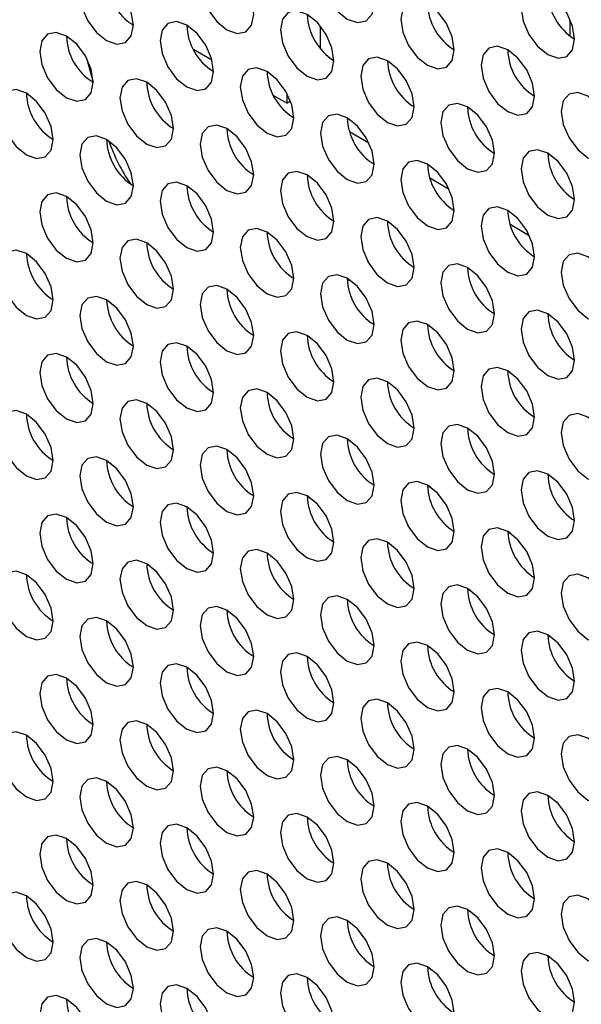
# Paper-space layout 'Sheet2' of a CAD drawing. Header units: millimetres. Extents: x 0 to 1118, y 0 to 864.
# Tile 131 of 232: x 805 to 810, y 628 to 636. Entities that reach past the tile are written whole.
import ezdxf

# ---------------------------------------------------------------- set-up
doc = ezdxf.new("R2010")
doc.units = ezdxf.units.MM

psp = doc.layouts.new('Sheet2')

# ---------------------------------------------------------------- linework, layer by layer
at = {"color": 8, "linetype": 'Continuous', "lineweight": 30}
psp.add_line((809.9831, 636.2136), (809.9831, 636.3578), dxfattribs=at)
at = {"color": 7, "linetype": 'Continuous', "lineweight": 30}
for p, q in [((807.7817, 636.1021), (807.7817, 636.3014)), ((806.6608, 636.099), (806.8244, 636.0045)), ((805.7191, 636.0212), (805.7763, 635.808)), ((808.3709, 635.9961), (808.3964, 635.9814)), ((807.3679, 635.6907), (807.4871, 635.622)), ((807.4871, 635.622), (807.4871, 635.7081)), ((807.5177, 635.6396), (807.4871, 635.622)), ((809.0781, 635.5879), (809.1035, 635.5732)), ((808.0377, 635.372), (808.207, 635.2742)), ((809.7852, 635.1797), (809.8106, 635.165)), ((808.7448, 634.9638), (808.9141, 634.866)), ((809.4519, 634.5555), (809.6212, 634.4578)), ((805.2141, 634.2802), (805.189, 634.2947)), ((808.0182, 634.0564), (808.0327, 634.0693)), ((805.9212, 633.872), (805.8961, 633.8865)), ((806.6283, 633.4638), (806.6032, 633.4783)), ((805.5425, 633.3831), (805.5667, 633.3691)), ((807.3354, 633.0556), (807.3103, 633.0701)), ((806.2496, 632.9749), (806.2738, 632.9609)), ((808.0425, 632.6474), (808.0174, 632.6619)), ((806.9567, 632.5666), (806.9809, 632.5527)), ((808.7496, 632.2392), (808.7245, 632.2537)), ((807.6638, 632.1584), (807.688, 632.1445)), ((809.4567, 631.831), (809.4316, 631.8455)), ((808.3709, 631.7502), (808.3951, 631.7363)), ((809.0781, 631.342), (809.1022, 631.3281)), ((809.7852, 630.9338), (809.8093, 630.9199))]:
    psp.add_line(p, q, dxfattribs=at)
at = {"color": 7, "linetype": 'Continuous', "lineweight": 30, "flags": 128}
for points in [[(808.2531, 636.5012), (808.2352, 636.6157), (808.1841, 636.7335), (808.1076, 636.8367), (808.0174, 636.9095), (807.9272, 636.9408), (807.8507, 636.926), (807.7996, 636.8671), (807.7817, 636.7733), (807.7996, 636.6588), (807.8507, 636.541), (807.9272, 636.4379), (808.0174, 636.3651), (808.1076, 636.3337), (808.1841, 636.3486), (808.2352, 636.4074), (808.2531, 636.5012)], [(807.1924, 636.4058), (807.1745, 636.5204), (807.1234, 636.6382), (807.0469, 636.7413), (806.9567, 636.8141), (806.8665, 636.8454), (806.7901, 636.8306), (806.739, 636.7718), (806.721, 636.678), (806.739, 636.5635), (806.7901, 636.4457), (806.8665, 636.3425), (806.9567, 636.2697), (807.0469, 636.2384), (807.1234, 636.2532), (807.1745, 636.312), (807.1924, 636.4058)], [(806.1318, 636.3105), (806.1138, 636.425), (806.0627, 636.5428), (805.9863, 636.6459), (805.8961, 636.7187), (805.8059, 636.7501), (805.7294, 636.7352), (805.6783, 636.6764), (805.6604, 636.5826), (805.6783, 636.4681), (805.7294, 636.3503), (805.8059, 636.2472), (805.8961, 636.1744), (805.9863, 636.143), (806.0627, 636.1579), (806.1138, 636.2167), (806.1318, 636.3105)], [(810.0209, 636.1884), (810.0029, 636.3029), (809.9518, 636.4207), (809.8754, 636.5238), (809.7852, 636.5966), (809.695, 636.628), (809.6185, 636.6131), (809.5674, 636.5543), (809.5495, 636.4605), (809.5674, 636.346), (809.6185, 636.2282), (809.695, 636.125), (809.7852, 636.0523), (809.8754, 636.0209), (809.9518, 636.0358), (810.0029, 636.0946), (810.0209, 636.1884)], [(808.9602, 636.093), (808.9423, 636.2075), (808.8912, 636.3253), (808.8147, 636.4285), (808.7245, 636.5013), (808.6343, 636.5326), (808.5578, 636.5178), (808.5067, 636.4589), (808.4888, 636.3651), (808.5067, 636.2506), (808.5578, 636.1328), (808.6343, 636.0297), (808.7245, 635.9569), (808.8147, 635.9255), (808.8912, 635.9404), (808.9423, 635.9992), (808.9602, 636.093)], [(807.8995, 635.9976), (807.8816, 636.1122), (807.8305, 636.23), (807.754, 636.3331), (807.6638, 636.4059), (807.5736, 636.4372), (807.4972, 636.4224), (807.4461, 636.3636), (807.4281, 636.2698), (807.4461, 636.1553), (807.4972, 636.0375), (807.5736, 635.9343), (807.6638, 635.8615), (807.754, 635.8302), (807.8305, 635.845), (807.8816, 635.9038), (807.8995, 635.9976)], [(806.8389, 635.9023), (806.8209, 636.0168), (806.7698, 636.1346), (806.6934, 636.2377), (806.6032, 636.3105), (806.513, 636.3419), (806.4365, 636.327), (806.3854, 636.2682), (806.3675, 636.1744), (806.3854, 636.0599), (806.4365, 635.9421), (806.513, 635.839), (806.6032, 635.7662), (806.6934, 635.7348), (806.7698, 635.7497), (806.8209, 635.8085), (806.8389, 635.9023)], [(805.7782, 635.8069), (805.7603, 635.9214), (805.7092, 636.0392), (805.6327, 636.1424), (805.5425, 636.2152), (805.4523, 636.2465), (805.3759, 636.2317), (805.3248, 636.1729), (805.3068, 636.079), (805.3248, 635.9645), (805.3759, 635.8467), (805.4523, 635.7436), (805.5425, 635.6708), (805.6327, 635.6395), (805.7092, 635.6543), (805.7603, 635.7131), (805.7782, 635.8069)], [(809.6673, 635.6848), (809.6494, 635.7993), (809.5983, 635.9171), (809.5218, 636.0203), (809.4316, 636.093), (809.3414, 636.1244), (809.2649, 636.1095), (809.2138, 636.0507), (809.1959, 635.9569), (809.2138, 635.8424), (809.2649, 635.7246), (809.3414, 635.6215), (809.4316, 635.5487), (809.5218, 635.5173), (809.5983, 635.5322), (809.6494, 635.591), (809.6673, 635.6848)], [(808.6066, 635.5894), (808.5887, 635.704), (808.5376, 635.8218), (808.4611, 635.9249), (808.3709, 635.9977), (808.2807, 636.029), (808.2043, 636.0142), (808.1532, 635.9554), (808.1352, 635.8616), (808.1532, 635.7471), (808.2043, 635.6293), (808.2807, 635.5261), (808.3709, 635.4533), (808.4611, 635.422), (808.5376, 635.4368), (808.5887, 635.4956), (808.6066, 635.5894)], [(807.546, 635.4941), (807.528, 635.6086), (807.4769, 635.7264), (807.4005, 635.8295), (807.3103, 635.9023), (807.2201, 635.9337), (807.1436, 635.9188), (807.0925, 635.86), (807.0746, 635.7662), (807.0925, 635.6517), (807.1436, 635.5339), (807.2201, 635.4308), (807.3103, 635.358), (807.4005, 635.3266), (807.4769, 635.3415), (807.528, 635.4003), (807.546, 635.4941)], [(806.4853, 635.3987), (806.4674, 635.5132), (806.4163, 635.631), (806.3398, 635.7342), (806.2496, 635.807), (806.1594, 635.8383), (806.083, 635.8235), (806.0319, 635.7647), (806.0139, 635.6708), (806.0319, 635.5563), (806.083, 635.4385), (806.1594, 635.3354), (806.2496, 635.2626), (806.3398, 635.2312), (806.4163, 635.2461), (806.4674, 635.3049), (806.4853, 635.3987)], [(805.4247, 635.3033), (805.4067, 635.4179), (805.3556, 635.5357), (805.2792, 635.6388), (805.189, 635.7116), (805.0988, 635.7429), (805.0223, 635.7281), (804.9712, 635.6693), (804.9533, 635.5755), (804.9712, 635.461), (805.0223, 635.3432), (805.0988, 635.24), (805.189, 635.1672), (805.2792, 635.1359), (805.3556, 635.1507), (805.4067, 635.2095), (805.4247, 635.3033)], [(810.3744, 635.2766), (810.3565, 635.3911), (810.3054, 635.5089), (810.2289, 635.6121), (810.1387, 635.6848), (810.0485, 635.7162), (809.972, 635.7013), (809.9209, 635.6425), (809.903, 635.5487), (809.9209, 635.4342), (809.972, 635.3164), (810.0485, 635.2133), (810.1387, 635.1405), (810.2289, 635.1091), (810.3054, 635.124), (810.3565, 635.1828), (810.3744, 635.2766)], [(809.3138, 635.1812), (809.2958, 635.2957), (809.2447, 635.4135), (809.1682, 635.5167), (809.0781, 635.5895), (808.9879, 635.6208), (808.9114, 635.606), (808.8603, 635.5472), (808.8423, 635.4534), (808.8603, 635.3389), (808.9114, 635.2211), (808.9879, 635.1179), (809.0781, 635.0451), (809.1682, 635.0138), (809.2447, 635.0286), (809.2958, 635.0874), (809.3138, 635.1812)], [(808.2531, 635.0859), (808.2352, 635.2004), (808.1841, 635.3182), (808.1076, 635.4213), (808.0174, 635.4941), (807.9272, 635.5255), (807.8507, 635.5106), (807.7996, 635.4518), (807.7817, 635.358), (807.7996, 635.2435), (807.8507, 635.1257), (807.9272, 635.0225), (808.0174, 634.9498), (808.1076, 634.9184), (808.1841, 634.9333), (808.2352, 634.9921), (808.2531, 635.0859)], [(807.1924, 634.9905), (807.1745, 635.105), (807.1234, 635.2228), (807.0469, 635.326), (806.9567, 635.3988), (806.8665, 635.4301), (806.7901, 635.4153), (806.739, 635.3564), (806.721, 635.2626), (806.739, 635.1481), (806.7901, 635.0303), (806.8665, 634.9272), (806.9567, 634.8544), (807.0469, 634.823), (807.1234, 634.8379), (807.1745, 634.8967), (807.1924, 634.9905)], [(806.1318, 634.8951), (806.1138, 635.0097), (806.0627, 635.1275), (805.9863, 635.2306), (805.8961, 635.3034), (805.8059, 635.3347), (805.7294, 635.3199), (805.6783, 635.2611), (805.6604, 635.1673), (805.6783, 635.0528), (805.7294, 634.935), (805.8059, 634.8318), (805.8961, 634.759), (805.9863, 634.7277), (806.0627, 634.7425), (806.1138, 634.8013), (806.1318, 634.8951)], [(810.0209, 634.773), (810.0029, 634.8875), (809.9518, 635.0053), (809.8754, 635.1085), (809.7852, 635.1813), (809.695, 635.2126), (809.6185, 635.1978), (809.5674, 635.139), (809.5495, 635.0452), (809.5674, 634.9306), (809.6185, 634.8129), (809.695, 634.7097), (809.7852, 634.6369), (809.8754, 634.6056), (809.9518, 634.6204), (810.0029, 634.6792), (810.0209, 634.773)], [(808.9602, 634.6777), (808.9423, 634.7922), (808.8912, 634.91), (808.8147, 635.0131), (808.7245, 635.0859), (808.6343, 635.1173), (808.5578, 635.1024), (808.5067, 635.0436), (808.4888, 634.9498), (808.5067, 634.8353), (808.5578, 634.7175), (808.6343, 634.6143), (808.7245, 634.5416), (808.8147, 634.5102), (808.8912, 634.5251), (808.9423, 634.5839), (808.9602, 634.6777)], [(807.8995, 634.5823), (807.8816, 634.6968), (807.8305, 634.8146), (807.754, 634.9178), (807.6638, 634.9906), (807.5736, 635.0219), (807.4972, 635.007), (807.4461, 634.9482), (807.4281, 634.8544), (807.4461, 634.7399), (807.4972, 634.6221), (807.5736, 634.519), (807.6638, 634.4462), (807.754, 634.4148), (807.8305, 634.4297), (807.8816, 634.4885), (807.8995, 634.5823)], [(806.8389, 634.4869), (806.8209, 634.6015), (806.7698, 634.7193), (806.6934, 634.8224), (806.6032, 634.8952), (806.513, 634.9265), (806.4365, 634.9117), (806.3854, 634.8529), (806.3675, 634.7591), (806.3854, 634.6446), (806.4365, 634.5268), (806.513, 634.4236), (806.6032, 634.3508), (806.6934, 634.3195), (806.7698, 634.3343), (806.8209, 634.3931), (806.8389, 634.4869)], [(805.7782, 634.3916), (805.7603, 634.5061), (805.7092, 634.6239), (805.6327, 634.727), (805.5425, 634.7998), (805.4523, 634.8312), (805.3759, 634.8163), (805.3248, 634.7575), (805.3068, 634.6637), (805.3248, 634.5492), (805.3759, 634.4314), (805.4523, 634.3283), (805.5425, 634.2555), (805.6327, 634.2241), (805.7092, 634.239), (805.7603, 634.2978), (805.7782, 634.3916)], [(809.6673, 634.2695), (809.6494, 634.384), (809.5983, 634.5018), (809.5218, 634.6049), (809.4316, 634.6777), (809.3414, 634.7091), (809.2649, 634.6942), (809.2138, 634.6354), (809.1959, 634.5416), (809.2138, 634.4271), (809.2649, 634.3093), (809.3414, 634.2061), (809.4316, 634.1334), (809.5218, 634.102), (809.5983, 634.1169), (809.6494, 634.1757), (809.6673, 634.2695)], [(808.6066, 634.1741), (808.5887, 634.2886), (808.5376, 634.4064), (808.4611, 634.5096), (808.3709, 634.5823), (808.2807, 634.6137), (808.2043, 634.5988), (808.1532, 634.54), (808.1352, 634.4462), (808.1532, 634.3317), (808.2043, 634.2139), (808.2807, 634.1108), (808.3709, 634.038), (808.4611, 634.0066), (808.5376, 634.0215), (808.5887, 634.0803), (808.6066, 634.1741)], [(807.546, 634.0787), (807.528, 634.1933), (807.4769, 634.3111), (807.4005, 634.4142), (807.3103, 634.487), (807.2201, 634.5183), (807.1436, 634.5035), (807.0925, 634.4447), (807.0746, 634.3509), (807.0925, 634.2364), (807.1436, 634.1186), (807.2201, 634.0154), (807.3103, 633.9426), (807.4005, 633.9113), (807.4769, 633.9261), (807.528, 633.9849), (807.546, 634.0787)], [(806.4853, 633.9834), (806.4674, 634.0979), (806.4163, 634.2157), (806.3398, 634.3188), (806.2496, 634.3916), (806.1594, 634.423), (806.083, 634.4081), (806.0319, 634.3493), (806.0139, 634.2555), (806.0319, 634.141), (806.083, 634.0232), (806.1594, 633.9201), (806.2496, 633.8473), (806.3398, 633.8159), (806.4163, 633.8308), (806.4674, 633.8896), (806.4853, 633.9834)], [(805.4247, 633.888), (805.4067, 634.0025), (805.3556, 634.1203), (805.2792, 634.2235), (805.189, 634.2963), (805.0988, 634.3276), (805.0223, 634.3128), (804.9712, 634.254), (804.9533, 634.1601), (804.9712, 634.0456), (805.0223, 633.9278), (805.0988, 633.8247), (805.189, 633.7519), (805.2792, 633.7205), (805.3556, 633.7354), (805.4067, 633.7942), (805.4247, 633.888)], [(810.3744, 633.8613), (810.3565, 633.9758), (810.3054, 634.0936), (810.2289, 634.1967), (810.1387, 634.2695), (810.0485, 634.3009), (809.972, 634.286), (809.9209, 634.2272), (809.903, 634.1334), (809.9209, 634.0189), (809.972, 633.9011), (810.0485, 633.7979), (810.1387, 633.7251), (810.2289, 633.6938), (810.3054, 633.7087), (810.3565, 633.7675), (810.3744, 633.8613)], [(809.3138, 633.7659), (809.2958, 633.8804), (809.2447, 633.9982), (809.1682, 634.1014), (809.0781, 634.1741), (808.9879, 634.2055), (808.9114, 634.1906), (808.8603, 634.1318), (808.8423, 634.038), (808.8603, 633.9235), (808.9114, 633.8057), (808.9879, 633.7026), (809.0781, 633.6298), (809.1682, 633.5984), (809.2447, 633.6133), (809.2958, 633.6721), (809.3138, 633.7659)], [(808.2531, 633.6705), (808.2352, 633.7851), (808.1841, 633.9029), (808.1076, 634.006), (808.0174, 634.0788), (807.9272, 634.1101), (807.8507, 634.0953), (807.7996, 634.0365), (807.7817, 633.9427), (807.7996, 633.8282), (807.8507, 633.7104), (807.9272, 633.6072), (808.0174, 633.5344), (808.1076, 633.5031), (808.1841, 633.5179), (808.2352, 633.5767), (808.2531, 633.6705)], [(807.1924, 633.5752), (807.1745, 633.6897), (807.1234, 633.8075), (807.0469, 633.9106), (806.9567, 633.9834), (806.8665, 634.0148), (806.7901, 633.9999), (806.739, 633.9411), (806.721, 633.8473), (806.739, 633.7328), (806.7901, 633.615), (806.8665, 633.5118), (806.9567, 633.4391), (807.0469, 633.4077), (807.1234, 633.4226), (807.1745, 633.4814), (807.1924, 633.5752)], [(806.1318, 633.4798), (806.1138, 633.5943), (806.0627, 633.7121), (805.9863, 633.8153), (805.8961, 633.8881), (805.8059, 633.9194), (805.7294, 633.9046), (805.6783, 633.8457), (805.6604, 633.7519), (805.6783, 633.6374), (805.7294, 633.5196), (805.8059, 633.4165), (805.8961, 633.3437), (805.9863, 633.3123), (806.0627, 633.3272), (806.1138, 633.386), (806.1318, 633.4798)], [(810.0209, 633.3577), (810.0029, 633.4722), (809.9518, 633.59), (809.8754, 633.6931), (809.7852, 633.7659), (809.695, 633.7973), (809.6185, 633.7824), (809.5674, 633.7236), (809.5495, 633.6298), (809.5674, 633.5153), (809.6185, 633.3975), (809.695, 633.2944), (809.7852, 633.2216), (809.8754, 633.1902), (809.9518, 633.2051), (810.0029, 633.2639), (810.0209, 633.3577)], [(808.9602, 633.2623), (808.9423, 633.3768), (808.8912, 633.4946), (808.8147, 633.5978), (808.7245, 633.6706), (808.6343, 633.7019), (808.5578, 633.6871), (808.5067, 633.6283), (808.4888, 633.5345), (808.5067, 633.4199), (808.5578, 633.3022), (808.6343, 633.199), (808.7245, 633.1262), (808.8147, 633.0949), (808.8912, 633.1097), (808.9423, 633.1685), (808.9602, 633.2623)], [(807.8995, 633.167), (807.8816, 633.2815), (807.8305, 633.3993), (807.754, 633.5024), (807.6638, 633.5752), (807.5736, 633.6066), (807.4972, 633.5917), (807.4461, 633.5329), (807.4281, 633.4391), (807.4461, 633.3246), (807.4972, 633.2068), (807.5736, 633.1036), (807.6638, 633.0309), (807.754, 632.9995), (807.8305, 633.0144), (807.8816, 633.0732), (807.8995, 633.167)], [(806.8389, 633.0716), (806.8209, 633.1861), (806.7698, 633.3039), (806.6934, 633.4071), (806.6032, 633.4799), (806.513, 633.5112), (806.4365, 633.4963), (806.3854, 633.4375), (806.3675, 633.3437), (806.3854, 633.2292), (806.4365, 633.1114), (806.513, 633.0083), (806.6032, 632.9355), (806.6934, 632.9041), (806.7698, 632.919), (806.8209, 632.9778), (806.8389, 633.0716)], [(805.7782, 632.9762), (805.7603, 633.0908), (805.7092, 633.2086), (805.6327, 633.3117), (805.5425, 633.3845), (805.4523, 633.4158), (805.3759, 633.401), (805.3248, 633.3422), (805.3068, 633.2484), (805.3248, 633.1339), (805.3759, 633.0161), (805.4523, 632.9129), (805.5425, 632.8401), (805.6327, 632.8088), (805.7092, 632.8236), (805.7603, 632.8824), (805.7782, 632.9762)], [(809.6673, 632.8541), (809.6494, 632.9686), (809.5983, 633.0864), (809.5218, 633.1896), (809.4316, 633.2624), (809.3414, 633.2937), (809.2649, 633.2789), (809.2138, 633.2201), (809.1959, 633.1263), (809.2138, 633.0117), (809.2649, 632.8939), (809.3414, 632.7908), (809.4316, 632.718), (809.5218, 632.6867), (809.5983, 632.7015), (809.6494, 632.7603), (809.6673, 632.8541)], [(808.6066, 632.7588), (808.5887, 632.8733), (808.5376, 632.9911), (808.4611, 633.0942), (808.3709, 633.167), (808.2807, 633.1984), (808.2043, 633.1835), (808.1532, 633.1247), (808.1352, 633.0309), (808.1532, 632.9164), (808.2043, 632.7986), (808.2807, 632.6954), (808.3709, 632.6226), (808.4611, 632.5913), (808.5376, 632.6062), (808.5887, 632.665), (808.6066, 632.7588)], [(807.546, 632.6634), (807.528, 632.7779), (807.4769, 632.8957), (807.4005, 632.9989), (807.3103, 633.0716), (807.2201, 633.103), (807.1436, 633.0881), (807.0925, 633.0293), (807.0746, 632.9355), (807.0925, 632.821), (807.1436, 632.7032), (807.2201, 632.6001), (807.3103, 632.5273), (807.4005, 632.4959), (807.4769, 632.5108), (807.528, 632.5696), (807.546, 632.6634)], [(806.4853, 632.568), (806.4674, 632.6826), (806.4163, 632.8003), (806.3398, 632.9035), (806.2496, 632.9763), (806.1594, 633.0076), (806.083, 632.9928), (806.0319, 632.934), (806.0139, 632.8402), (806.0319, 632.7257), (806.083, 632.6079), (806.1594, 632.5047), (806.2496, 632.4319), (806.3398, 632.4006), (806.4163, 632.4154), (806.4674, 632.4742), (806.4853, 632.568)], [(805.4247, 632.4727), (805.4067, 632.5872), (805.3556, 632.705), (805.2792, 632.8081), (805.189, 632.8809), (805.0988, 632.9123), (805.0223, 632.8974), (804.9712, 632.8386), (804.9533, 632.7448), (804.9712, 632.6303), (805.0223, 632.5125), (805.0988, 632.4094), (805.189, 632.3366), (805.2792, 632.3052), (805.3556, 632.3201), (805.4067, 632.3789), (805.4247, 632.4727)], [(810.3744, 632.4459), (810.3565, 632.5604), (810.3054, 632.6782), (810.2289, 632.7814), (810.1387, 632.8542), (810.0485, 632.8855), (809.972, 632.8707), (809.9209, 632.8119), (809.903, 632.7181), (809.9209, 632.6035), (809.972, 632.4857), (810.0485, 632.3826), (810.1387, 632.3098), (810.2289, 632.2785), (810.3054, 632.2933), (810.3565, 632.3521), (810.3744, 632.4459)], [(809.3138, 632.3506), (809.2958, 632.4651), (809.2447, 632.5829), (809.1682, 632.686), (809.0781, 632.7588), (808.9879, 632.7902), (808.9114, 632.7753), (808.8603, 632.7165), (808.8423, 632.6227), (808.8603, 632.5082), (808.9114, 632.3904), (808.9879, 632.2872), (809.0781, 632.2144), (809.1682, 632.1831), (809.2447, 632.198), (809.2958, 632.2568), (809.3138, 632.3506)], [(808.2531, 632.2552), (808.2352, 632.3697), (808.1841, 632.4875), (808.1076, 632.5907), (808.0174, 632.6634), (807.9272, 632.6948), (807.8507, 632.6799), (807.7996, 632.6211), (807.7817, 632.5273), (807.7996, 632.4128), (807.8507, 632.295), (807.9272, 632.1919), (808.0174, 632.1191), (808.1076, 632.0877), (808.1841, 632.1026), (808.2352, 632.1614), (808.2531, 632.2552)], [(807.1924, 632.1598), (807.1745, 632.2744), (807.1234, 632.3921), (807.0469, 632.4953), (806.9567, 632.5681), (806.8665, 632.5994), (806.7901, 632.5846), (806.739, 632.5258), (806.721, 632.432), (806.739, 632.3175), (806.7901, 632.1997), (806.8665, 632.0965), (806.9567, 632.0237), (807.0469, 631.9924), (807.1234, 632.0072), (807.1745, 632.066), (807.1924, 632.1598)], [(806.1318, 632.0645), (806.1138, 632.179), (806.0627, 632.2968), (805.9863, 632.3999), (805.8961, 632.4727), (805.8059, 632.5041), (805.7294, 632.4892), (805.6783, 632.4304), (805.6604, 632.3366), (805.6783, 632.2221), (805.7294, 632.1043), (805.8059, 632.0011), (805.8961, 631.9284), (805.9863, 631.897), (806.0627, 631.9119), (806.1138, 631.9707), (806.1318, 632.0645)], [(810.0209, 631.9424), (810.0029, 632.0569), (809.9518, 632.1747), (809.8754, 632.2778), (809.7852, 632.3506), (809.695, 632.382), (809.6185, 632.3671), (809.5674, 632.3083), (809.5495, 632.2145), (809.5674, 632.1), (809.6185, 631.9822), (809.695, 631.879), (809.7852, 631.8062), (809.8754, 631.7749), (809.9518, 631.7897), (810.0029, 631.8486), (810.0209, 631.9424)], [(808.9602, 631.847), (808.9423, 631.9615), (808.8912, 632.0793), (808.8147, 632.1825), (808.7245, 632.2552), (808.6343, 632.2866), (808.5578, 632.2717), (808.5067, 632.2129), (808.4888, 632.1191), (808.5067, 632.0046), (808.5578, 631.8868), (808.6343, 631.7837), (808.7245, 631.7109), (808.8147, 631.6795), (808.8912, 631.6944), (808.9423, 631.7532), (808.9602, 631.847)], [(807.8995, 631.7516), (807.8816, 631.8661), (807.8305, 631.9839), (807.754, 632.0871), (807.6638, 632.1599), (807.5736, 632.1912), (807.4972, 632.1764), (807.4461, 632.1176), (807.4281, 632.0238), (807.4461, 631.9092), (807.4972, 631.7914), (807.5736, 631.6883), (807.6638, 631.6155), (807.754, 631.5842), (807.8305, 631.599), (807.8816, 631.6578), (807.8995, 631.7516)], [(806.8389, 631.6563), (806.8209, 631.7708), (806.7698, 631.8886), (806.6934, 631.9917), (806.6032, 632.0645), (806.513, 632.0959), (806.4365, 632.081), (806.3854, 632.0222), (806.3675, 631.9284), (806.3854, 631.8139), (806.4365, 631.6961), (806.513, 631.5929), (806.6032, 631.5202), (806.6934, 631.4888), (806.7698, 631.5037), (806.8209, 631.5625), (806.8389, 631.6563)], [(805.7782, 631.5609), (805.7603, 631.6754), (805.7092, 631.7932), (805.6327, 631.8964), (805.5425, 631.9692), (805.4523, 632.0005), (805.3759, 631.9856), (805.3248, 631.9268), (805.3068, 631.833), (805.3248, 631.7185), (805.3759, 631.6007), (805.4523, 631.4976), (805.5425, 631.4248), (805.6327, 631.3934), (805.7092, 631.4083), (805.7603, 631.4671), (805.7782, 631.5609)], [(809.6673, 631.4388), (809.6494, 631.5533), (809.5983, 631.6711), (809.5218, 631.7742), (809.4316, 631.847), (809.3414, 631.8784), (809.2649, 631.8635), (809.2138, 631.8047), (809.1959, 631.7109), (809.2138, 631.5964), (809.2649, 631.4786), (809.3414, 631.3755), (809.4316, 631.3027), (809.5218, 631.2713), (809.5983, 631.2862), (809.6494, 631.345), (809.6673, 631.4388)], [(808.6066, 631.3434), (808.5887, 631.4579), (808.5376, 631.5757), (808.4611, 631.6789), (808.3709, 631.7517), (808.2807, 631.783), (808.2043, 631.7682), (808.1532, 631.7094), (808.1352, 631.6156), (808.1532, 631.501), (808.2043, 631.3832), (808.2807, 631.2801), (808.3709, 631.2073), (808.4611, 631.176), (808.5376, 631.1908), (808.5887, 631.2496), (808.6066, 631.3434)], [(807.546, 631.2481), (807.528, 631.3626), (807.4769, 631.4804), (807.4005, 631.5835), (807.3103, 631.6563), (807.2201, 631.6877), (807.1436, 631.6728), (807.0925, 631.614), (807.0746, 631.5202), (807.0925, 631.4057), (807.1436, 631.2879), (807.2201, 631.1847), (807.3103, 631.112), (807.4005, 631.0806), (807.4769, 631.0955), (807.528, 631.1543), (807.546, 631.2481)], [(806.4853, 631.1527), (806.4674, 631.2672), (806.4163, 631.385), (806.3398, 631.4882), (806.2496, 631.5609), (806.1594, 631.5923), (806.083, 631.5774), (806.0319, 631.5186), (806.0139, 631.4248), (806.0319, 631.3103), (806.083, 631.1925), (806.1594, 631.0894), (806.2496, 631.0166), (806.3398, 630.9852), (806.4163, 631.0001), (806.4674, 631.0589), (806.4853, 631.1527)], [(805.4247, 631.0573), (805.4067, 631.1719), (805.3556, 631.2897), (805.2792, 631.3928), (805.189, 631.4656), (805.0988, 631.4969), (805.0223, 631.4821), (804.9712, 631.4233), (804.9533, 631.3295), (804.9712, 631.215), (805.0223, 631.0972), (805.0988, 630.994), (805.189, 630.9212), (805.2792, 630.8899), (805.3556, 630.9047), (805.4067, 630.9635), (805.4247, 631.0573)], [(810.3744, 631.0306), (810.3565, 631.1451), (810.3054, 631.2629), (810.2289, 631.366), (810.1387, 631.4388), (810.0485, 631.4702), (809.972, 631.4553), (809.9209, 631.3965), (809.903, 631.3027), (809.9209, 631.1882), (809.972, 631.0704), (810.0485, 630.9673), (810.1387, 630.8945), (810.2289, 630.8631), (810.3054, 630.878), (810.3565, 630.9368), (810.3744, 631.0306)], [(809.3138, 630.9352), (809.2958, 631.0497), (809.2447, 631.1675), (809.1682, 631.2707), (809.0781, 631.3435), (808.9879, 631.3748), (808.9114, 631.36), (808.8603, 631.3012), (808.8423, 631.2074), (808.8603, 631.0928), (808.9114, 630.975), (808.9879, 630.8719), (809.0781, 630.7991), (809.1682, 630.7678), (809.2447, 630.7826), (809.2958, 630.8414), (809.3138, 630.9352)], [(808.2531, 630.8399), (808.2352, 630.9544), (808.1841, 631.0722), (808.1076, 631.1753), (808.0174, 631.2481), (807.9272, 631.2795), (807.8507, 631.2646), (807.7996, 631.2058), (807.7817, 631.112), (807.7996, 630.9975), (807.8507, 630.8797), (807.9272, 630.7765), (808.0174, 630.7037), (808.1076, 630.6724), (808.1841, 630.6873), (808.2352, 630.7461), (808.2531, 630.8399)], [(807.1924, 630.7445), (807.1745, 630.859), (807.1234, 630.9768), (807.0469, 631.08), (806.9567, 631.1527), (806.8665, 631.1841), (806.7901, 631.1692), (806.739, 631.1104), (806.721, 631.0166), (806.739, 630.9021), (806.7901, 630.7843), (806.8665, 630.6812), (806.9567, 630.6084), (807.0469, 630.577), (807.1234, 630.5919), (807.1745, 630.6507), (807.1924, 630.7445)], [(806.1318, 630.6491), (806.1138, 630.7637), (806.0627, 630.8814), (805.9863, 630.9846), (805.8961, 631.0574), (805.8059, 631.0887), (805.7294, 631.0739), (805.6783, 631.0151), (805.6604, 630.9213), (805.6783, 630.8068), (805.7294, 630.689), (805.8059, 630.5858), (805.8961, 630.513), (805.9863, 630.4817), (806.0627, 630.4965), (806.1138, 630.5553), (806.1318, 630.6491)], [(810.0209, 630.527), (810.0029, 630.6415), (809.9518, 630.7593), (809.8754, 630.8625), (809.7852, 630.9353), (809.695, 630.9666), (809.6185, 630.9518), (809.5674, 630.893), (809.5495, 630.7992), (809.5674, 630.6846), (809.6185, 630.5668), (809.695, 630.4637), (809.7852, 630.3909), (809.8754, 630.3596), (809.9518, 630.3744), (810.0029, 630.4332), (810.0209, 630.527)], [(808.9602, 630.4317), (808.9423, 630.5462), (808.8912, 630.664), (808.8147, 630.7671), (808.7245, 630.8399), (808.6343, 630.8713), (808.5578, 630.8564), (808.5067, 630.7976), (808.4888, 630.7038), (808.5067, 630.5893), (808.5578, 630.4715), (808.6343, 630.3683), (808.7245, 630.2955), (808.8147, 630.2642), (808.8912, 630.279), (808.9423, 630.3379), (808.9602, 630.4317)], [(807.8995, 630.3363), (807.8816, 630.4508), (807.8305, 630.5686), (807.754, 630.6718), (807.6638, 630.7445), (807.5736, 630.7759), (807.4972, 630.761), (807.4461, 630.7022), (807.4281, 630.6084), (807.4461, 630.4939), (807.4972, 630.3761), (807.5736, 630.273), (807.6638, 630.2002), (807.754, 630.1688), (807.8305, 630.1837), (807.8816, 630.2425), (807.8995, 630.3363)], [(806.8389, 630.2409), (806.8209, 630.3554), (806.7698, 630.4732), (806.6934, 630.5764), (806.6032, 630.6492), (806.513, 630.6805), (806.4365, 630.6657), (806.3854, 630.6069), (806.3675, 630.5131), (806.3854, 630.3985), (806.4365, 630.2807), (806.513, 630.1776), (806.6032, 630.1048), (806.6934, 630.0735), (806.7698, 630.0883), (806.8209, 630.1471), (806.8389, 630.2409)], [(805.7782, 630.1456), (805.7603, 630.2601), (805.7092, 630.3779), (805.6327, 630.481), (805.5425, 630.5538), (805.4523, 630.5852), (805.3759, 630.5703), (805.3248, 630.5115), (805.3068, 630.4177), (805.3248, 630.3032), (805.3759, 630.1854), (805.4523, 630.0822), (805.5425, 630.0095), (805.6327, 629.9781), (805.7092, 629.993), (805.7603, 630.0518), (805.7782, 630.1456)], [(809.6673, 630.0234), (809.6494, 630.138), (809.5983, 630.2558), (809.5218, 630.3589), (809.4316, 630.4317), (809.3414, 630.4631), (809.2649, 630.4482), (809.2138, 630.3894), (809.1959, 630.2956), (809.2138, 630.1811), (809.2649, 630.0633), (809.3414, 629.9601), (809.4316, 629.8873), (809.5218, 629.856), (809.5983, 629.8708), (809.6494, 629.9296), (809.6673, 630.0234)], [(808.6066, 629.9281), (808.5887, 630.0426), (808.5376, 630.1604), (808.4611, 630.2635), (808.3709, 630.3363), (808.2807, 630.3677), (808.2043, 630.3528), (808.1532, 630.294), (808.1352, 630.2002), (808.1532, 630.0857), (808.2043, 629.9679), (808.2807, 629.8648), (808.3709, 629.792), (808.4611, 629.7606), (808.5376, 629.7755), (808.5887, 629.8343), (808.6066, 629.9281)], [(807.546, 629.8327), (807.528, 629.9472), (807.4769, 630.065), (807.4005, 630.1682), (807.3103, 630.241), (807.2201, 630.2723), (807.1436, 630.2575), (807.0925, 630.1987), (807.0746, 630.1049), (807.0925, 629.9903), (807.1436, 629.8725), (807.2201, 629.7694), (807.3103, 629.6966), (807.4005, 629.6653), (807.4769, 629.6801), (807.528, 629.7389), (807.546, 629.8327)], [(806.4853, 629.7374), (806.4674, 629.8519), (806.4163, 629.9697), (806.3398, 630.0728), (806.2496, 630.1456), (806.1594, 630.177), (806.083, 630.1621), (806.0319, 630.1033), (806.0139, 630.0095), (806.0319, 629.895), (806.083, 629.7772), (806.1594, 629.674), (806.2496, 629.6013), (806.3398, 629.5699), (806.4163, 629.5848), (806.4674, 629.6436), (806.4853, 629.7374)], [(805.4247, 629.642), (805.4067, 629.7565), (805.3556, 629.8743), (805.2792, 629.9775), (805.189, 630.0502), (805.0988, 630.0816), (805.0223, 630.0667), (804.9712, 630.0079), (804.9533, 629.9141), (804.9712, 629.7996), (805.0223, 629.6818), (805.0988, 629.5787), (805.189, 629.5059), (805.2792, 629.4745), (805.3556, 629.4894), (805.4067, 629.5482), (805.4247, 629.642)], [(810.3744, 629.6152), (810.3565, 629.7298), (810.3054, 629.8476), (810.2289, 629.9507), (810.1387, 630.0235), (810.0485, 630.0548), (809.972, 630.04), (809.9209, 629.9812), (809.903, 629.8874), (809.9209, 629.7729), (809.972, 629.6551), (810.0485, 629.5519), (810.1387, 629.4791), (810.2289, 629.4478), (810.3054, 629.4626), (810.3565, 629.5214), (810.3744, 629.6152)], [(809.3138, 629.5199), (809.2958, 629.6344), (809.2447, 629.7522), (809.1682, 629.8553), (809.0781, 629.9281), (808.9879, 629.9595), (808.9114, 629.9446), (808.8603, 629.8858), (808.8423, 629.792), (808.8603, 629.6775), (808.9114, 629.5597), (808.9879, 629.4566), (809.0781, 629.3838), (809.1682, 629.3524), (809.2447, 629.3673), (809.2958, 629.4261), (809.3138, 629.5199)], [(808.2531, 629.4245), (808.2352, 629.539), (808.1841, 629.6568), (808.1076, 629.76), (808.0174, 629.8328), (807.9272, 629.8641), (807.8507, 629.8493), (807.7996, 629.7905), (807.7817, 629.6967), (807.7996, 629.5821), (807.8507, 629.4643), (807.9272, 629.3612), (808.0174, 629.2884), (808.1076, 629.2571), (808.1841, 629.2719), (808.2352, 629.3307), (808.2531, 629.4245)], [(807.1924, 629.3292), (807.1745, 629.4437), (807.1234, 629.5615), (807.0469, 629.6646), (806.9567, 629.7374), (806.8665, 629.7688), (806.7901, 629.7539), (806.739, 629.6951), (806.721, 629.6013), (806.739, 629.4868), (806.7901, 629.369), (806.8665, 629.2658), (806.9567, 629.193), (807.0469, 629.1617), (807.1234, 629.1766), (807.1745, 629.2354), (807.1924, 629.3292)], [(806.1318, 629.2338), (806.1138, 629.3483), (806.0627, 629.4661), (805.9863, 629.5693), (805.8961, 629.642), (805.8059, 629.6734), (805.7294, 629.6585), (805.6783, 629.5997), (805.6604, 629.5059), (805.6783, 629.3914), (805.7294, 629.2736), (805.8059, 629.1705), (805.8961, 629.0977), (805.9863, 629.0663), (806.0627, 629.0812), (806.1138, 629.14), (806.1318, 629.2338)], [(810.0209, 629.1117), (810.0029, 629.2262), (809.9518, 629.344), (809.8754, 629.4471), (809.7852, 629.5199), (809.695, 629.5513), (809.6185, 629.5364), (809.5674, 629.4776), (809.5495, 629.3838), (809.5674, 629.2693), (809.6185, 629.1515), (809.695, 629.0484), (809.7852, 628.9756), (809.8754, 628.9442), (809.9518, 628.9591), (810.0029, 629.0179), (810.0209, 629.1117)], [(808.9602, 629.0163), (808.9423, 629.1308), (808.8912, 629.2486), (808.8147, 629.3518), (808.7245, 629.4246), (808.6343, 629.4559), (808.5578, 629.4411), (808.5067, 629.3823), (808.4888, 629.2885), (808.5067, 629.1739), (808.5578, 629.0561), (808.6343, 628.953), (808.7245, 628.8802), (808.8147, 628.8489), (808.8912, 628.8637), (808.9423, 628.9225), (808.9602, 629.0163)], [(807.8995, 628.921), (807.8816, 629.0355), (807.8305, 629.1533), (807.754, 629.2564), (807.6638, 629.3292), (807.5736, 629.3606), (807.4972, 629.3457), (807.4461, 629.2869), (807.4281, 629.1931), (807.4461, 629.0786), (807.4972, 628.9608), (807.5736, 628.8576), (807.6638, 628.7848), (807.754, 628.7535), (807.8305, 628.7683), (807.8816, 628.8272), (807.8995, 628.921)], [(806.8389, 628.8256), (806.8209, 628.9401), (806.7698, 629.0579), (806.6934, 629.1611), (806.6032, 629.2338), (806.513, 629.2652), (806.4365, 629.2503), (806.3854, 629.1915), (806.3675, 629.0977), (806.3854, 628.9832), (806.4365, 628.8654), (806.513, 628.7623), (806.6032, 628.6895), (806.6934, 628.6581), (806.7698, 628.673), (806.8209, 628.7318), (806.8389, 628.8256)], [(805.7782, 628.7302), (805.7603, 628.8447), (805.7092, 628.9625), (805.6327, 629.0657), (805.5425, 629.1385), (805.4523, 629.1698), (805.3759, 629.155), (805.3248, 629.0962), (805.3068, 629.0024), (805.3248, 628.8879), (805.3759, 628.7701), (805.4523, 628.6669), (805.5425, 628.5941), (805.6327, 628.5628), (805.7092, 628.5776), (805.7603, 628.6364), (805.7782, 628.7302)], [(809.6673, 628.6081), (809.6494, 628.7226), (809.5983, 628.8404), (809.5218, 628.9436), (809.4316, 629.0164), (809.3414, 629.0477), (809.2649, 629.0329), (809.2138, 628.9741), (809.1959, 628.8802), (809.2138, 628.7657), (809.2649, 628.6479), (809.3414, 628.5448), (809.4316, 628.472), (809.5218, 628.4406), (809.5983, 628.4555), (809.6494, 628.5143), (809.6673, 628.6081)], [(808.6066, 628.5127), (808.5887, 628.6273), (808.5376, 628.7451), (808.4611, 628.8482), (808.3709, 628.921), (808.2807, 628.9524), (808.2043, 628.9375), (808.1532, 628.8787), (808.1352, 628.7849), (808.1532, 628.6704), (808.2043, 628.5526), (808.2807, 628.4494), (808.3709, 628.3766), (808.4611, 628.3453), (808.5376, 628.3601), (808.5887, 628.4189), (808.6066, 628.5127)], [(807.546, 628.4174), (807.528, 628.5319), (807.4769, 628.6497), (807.4005, 628.7528), (807.3103, 628.8256), (807.2201, 628.857), (807.1436, 628.8421), (807.0925, 628.7833), (807.0746, 628.6895), (807.0925, 628.575), (807.1436, 628.4572), (807.2201, 628.3541), (807.3103, 628.2813), (807.4005, 628.2499), (807.4769, 628.2648), (807.528, 628.3236), (807.546, 628.4174)], [(806.4853, 628.322), (806.4674, 628.4365), (806.4163, 628.5543), (806.3398, 628.6575), (806.2496, 628.7303), (806.1594, 628.7616), (806.083, 628.7468), (806.0319, 628.688), (806.0139, 628.5942), (806.0319, 628.4796), (806.083, 628.3618), (806.1594, 628.2587), (806.2496, 628.1859), (806.3398, 628.1546), (806.4163, 628.1694), (806.4674, 628.2282), (806.4853, 628.322)], [(805.4247, 628.2267), (805.4067, 628.3412), (805.3556, 628.459), (805.2792, 628.5621), (805.189, 628.6349), (805.0988, 628.6663), (805.0223, 628.6514), (804.9712, 628.5926), (804.9533, 628.4988), (804.9712, 628.3843), (805.0223, 628.2665), (805.0988, 628.1633), (805.189, 628.0905), (805.2792, 628.0592), (805.3556, 628.0741), (805.4067, 628.1329), (805.4247, 628.2267)], [(810.3744, 628.1999), (810.3565, 628.3144), (810.3054, 628.4322), (810.2289, 628.5354), (810.1387, 628.6082), (810.0485, 628.6395), (809.972, 628.6247), (809.9209, 628.5658), (809.903, 628.472), (809.9209, 628.3575), (809.972, 628.2397), (810.0485, 628.1366), (810.1387, 628.0638), (810.2289, 628.0324), (810.3054, 628.0473), (810.3565, 628.1061), (810.3744, 628.1999)], [(809.3138, 628.1045), (809.2958, 628.2191), (809.2447, 628.3369), (809.1682, 628.44), (809.0781, 628.5128), (808.9879, 628.5441), (808.9114, 628.5293), (808.8603, 628.4705), (808.8423, 628.3767), (808.8603, 628.2622), (808.9114, 628.1444), (808.9879, 628.0412), (809.0781, 627.9684), (809.1682, 627.9371), (809.2447, 627.9519), (809.2958, 628.0107), (809.3138, 628.1045)], [(808.2531, 628.0092), (808.2352, 628.1237), (808.1841, 628.2415), (808.1076, 628.3446), (808.0174, 628.4174), (807.9272, 628.4488), (807.8507, 628.4339), (807.7996, 628.3751), (807.7817, 628.2813), (807.7996, 628.1668), (807.8507, 628.049), (807.9272, 627.9459), (808.0174, 627.8731), (808.1076, 627.8417), (808.1841, 627.8566), (808.2352, 627.9154), (808.2531, 628.0092)], [(807.1924, 627.9138), (807.1745, 628.0283), (807.1234, 628.1461), (807.0469, 628.2493), (806.9567, 628.3221), (806.8665, 628.3534), (806.7901, 628.3386), (806.739, 628.2798), (806.721, 628.186), (806.739, 628.0714), (806.7901, 627.9536), (806.8665, 627.8505), (806.9567, 627.7777), (807.0469, 627.7464), (807.1234, 627.7612), (807.1745, 627.82), (807.1924, 627.9138)], [(806.1318, 627.8185), (806.1138, 627.933), (806.0627, 628.0508), (805.9863, 628.1539), (805.8961, 628.2267), (805.8059, 628.2581), (805.7294, 628.2432), (805.6783, 628.1844), (805.6604, 628.0906), (805.6783, 627.9761), (805.7294, 627.8583), (805.8059, 627.7551), (805.8961, 627.6823), (805.9863, 627.651), (806.0627, 627.6659), (806.1138, 627.7247), (806.1318, 627.8185)], [(810.0209, 627.6963), (810.0029, 627.8109), (809.9518, 627.9287), (809.8754, 628.0318), (809.7852, 628.1046), (809.695, 628.1359), (809.6185, 628.1211), (809.5674, 628.0623), (809.5495, 627.9685), (809.5674, 627.854), (809.6185, 627.7362), (809.695, 627.633), (809.7852, 627.5602), (809.8754, 627.5289), (809.9518, 627.5437), (810.0029, 627.6025), (810.0209, 627.6963)], [(808.9602, 627.601), (808.9423, 627.7155), (808.8912, 627.8333), (808.8147, 627.9364), (808.7245, 628.0092), (808.6343, 628.0406), (808.5578, 628.0257), (808.5067, 627.9669), (808.4888, 627.8731), (808.5067, 627.7586), (808.5578, 627.6408), (808.6343, 627.5377), (808.7245, 627.4649), (808.8147, 627.4335), (808.8912, 627.4484), (808.9423, 627.5072), (808.9602, 627.601)], [(807.8995, 627.5056), (807.8816, 627.6201), (807.8305, 627.7379), (807.754, 627.8411), (807.6638, 627.9139), (807.5736, 627.9452), (807.4972, 627.9304), (807.4461, 627.8716), (807.4281, 627.7778), (807.4461, 627.6632), (807.4972, 627.5454), (807.5736, 627.4423), (807.6638, 627.3695), (807.754, 627.3381), (807.8305, 627.353), (807.8816, 627.4118), (807.8995, 627.5056)], [(806.8389, 627.4103), (806.8209, 627.5248), (806.7698, 627.6426), (806.6934, 627.7457), (806.6032, 627.8185), (806.513, 627.8499), (806.4365, 627.835), (806.3854, 627.7762), (806.3675, 627.6824), (806.3854, 627.5679), (806.4365, 627.4501), (806.513, 627.3469), (806.6032, 627.2741), (806.6934, 627.2428), (806.7698, 627.2576), (806.8209, 627.3165), (806.8389, 627.4103)], [(805.7782, 627.3149), (805.7603, 627.4294), (805.7092, 627.5472), (805.6327, 627.6503), (805.5425, 627.7231), (805.4523, 627.7545), (805.3759, 627.7396), (805.3248, 627.6808), (805.3068, 627.587), (805.3248, 627.4725), (805.3759, 627.3547), (805.4523, 627.2516), (805.5425, 627.1788), (805.6327, 627.1474), (805.7092, 627.1623), (805.7603, 627.2211), (805.7782, 627.3149)]]:
    psp.add_lwpolyline(points, dxfattribs=at)
at = {"color": 7, "linetype": 'Continuous', "lineweight": 30}
for centre, radius, start, end in [((806.3916, 636.7326), 0.4957, 181.60288, 238.39268), ((810.2806, 636.6105), 0.4957, 181.60081, 238.39327), ((809.22, 636.5151), 0.4957, 181.60125, 238.39332), ((808.1759, 636.4294), 0.5126, 182.80621, 237.38214), ((807.0986, 636.3244), 0.4957, 181.60118, 238.3934), ((806.0383, 636.2291), 0.496, 181.615, 238.10733), ((809.9271, 636.1069), 0.4957, 181.60174, 238.39284), ((808.883, 636.0212), 0.5127, 182.80666, 237.38169), ((807.8058, 635.9162), 0.4957, 181.60166, 238.39292), ((806.7451, 635.8208), 0.4957, 181.60166, 238.39292), ((805.6844, 635.7255), 0.4957, 181.60161, 238.39395), ((809.5653, 635.5986), 0.4874, 181.07783, 239.18874), ((808.5129, 635.508), 0.4957, 181.60161, 238.39395), ((807.4522, 635.4126), 0.4957, 181.60288, 238.39268), ((806.3916, 635.3173), 0.4957, 181.60288, 238.39268), ((807.3936, 635.796), 1.5616, 198.86818, 214.52782), ((810.2806, 635.1951), 0.4957, 181.60125, 238.39332), ((809.22, 635.0998), 0.4957, 181.60118, 238.3934), ((808.1593, 635.0044), 0.4957, 181.60118, 238.3934), ((807.0986, 634.909), 0.4957, 181.60118, 238.3934), ((806.038, 634.8137), 0.4957, 181.60169, 238.3924), ((809.9271, 634.6916), 0.4957, 181.60166, 238.39292), ((808.8664, 634.5962), 0.4957, 181.60166, 238.39292), ((807.8058, 634.5008), 0.4957, 181.60166, 238.39292), ((806.7451, 634.4055), 0.4957, 181.60217, 238.39192), ((805.701, 634.3197), 0.5126, 182.79967, 237.38323), ((809.5735, 634.188), 0.4957, 181.60161, 238.39395), ((808.5129, 634.0926), 0.4957, 181.60161, 238.39395), ((807.4522, 633.9973), 0.4957, 181.60339, 238.39168), ((806.4081, 633.9116), 0.5126, 182.80087, 237.38203), ((810.2806, 633.7798), 0.4957, 181.60118, 238.3934), ((809.22, 633.6844), 0.4957, 181.60118, 238.3934), ((808.1593, 633.5891), 0.4957, 181.60169, 238.3924), ((807.0987, 633.4937), 0.4957, 181.60169, 238.3924), ((806.038, 633.3983), 0.4957, 181.60169, 238.3924), ((809.9271, 633.2762), 0.4957, 181.60166, 238.39292), ((808.8664, 633.1809), 0.4957, 181.60217, 238.39192), ((807.8058, 633.0855), 0.4957, 181.60217, 238.39192), ((806.7451, 632.9901), 0.4957, 181.60217, 238.39192), ((805.6845, 632.8948), 0.4957, 181.60212, 238.39295), ((809.5735, 632.7727), 0.4957, 181.60212, 238.39295), ((808.5129, 632.6773), 0.4957, 181.60212, 238.39295), ((807.4522, 632.582), 0.4957, 181.60339, 238.39168), ((806.3916, 632.4866), 0.4957, 181.60339, 238.39168), ((810.2806, 632.3645), 0.4957, 181.60169, 238.3924), ((809.22, 632.2691), 0.4957, 181.60169, 238.3924), ((808.1759, 632.1834), 0.5126, 182.78612, 237.38241), ((807.0987, 632.0784), 0.4957, 181.60169, 238.3924), ((806.038, 631.983), 0.4957, 181.60169, 238.3924), ((809.9437, 631.8705), 0.5127, 182.80196, 237.38093), ((808.8664, 631.7655), 0.4957, 181.60217, 238.39192), ((807.8058, 631.6702), 0.4957, 181.60217, 238.39192), ((806.7451, 631.5748), 0.4957, 181.60217, 238.39192), ((805.6845, 631.4794), 0.4957, 181.60212, 238.39295), ((809.5735, 631.3573), 0.4957, 181.60212, 238.39295), ((808.5129, 631.262), 0.4957, 181.60212, 238.39295), ((807.4522, 631.1666), 0.4957, 181.60339, 238.39168), ((806.3916, 631.0713), 0.4957, 181.60339, 238.39168), ((810.2806, 630.9491), 0.4957, 181.60169, 238.3924), ((809.22, 630.8538), 0.4957, 181.60169, 238.3924), ((808.1593, 630.7584), 0.4957, 181.60169, 238.3924), ((807.0987, 630.663), 0.4957, 181.60169, 238.3924), ((806.038, 630.5677), 0.4957, 181.60169, 238.3924), ((809.9271, 630.4456), 0.4957, 181.60217, 238.39192), ((808.8664, 630.3502), 0.4957, 181.60217, 238.39192), ((807.8058, 630.2548), 0.4957, 181.60217, 238.39192), ((806.7451, 630.1595), 0.4957, 181.60217, 238.39192), ((805.6844, 630.0641), 0.4957, 181.60148, 238.39359), ((809.5735, 629.942), 0.4957, 181.60212, 238.39295), ((808.5129, 629.8466), 0.4957, 181.60212, 238.39295), ((807.4522, 629.7513), 0.4957, 181.60339, 238.39168), ((806.3916, 629.6559), 0.4957, 181.60275, 238.39232), ((810.2806, 629.5338), 0.4957, 181.60169, 238.3924), ((809.22, 629.4384), 0.4957, 181.60169, 238.3924), ((808.1593, 629.3431), 0.4957, 181.60169, 238.3924), ((807.0987, 629.2477), 0.4957, 181.60105, 238.39303), ((806.038, 629.1523), 0.4957, 181.60105, 238.39303), ((809.9271, 629.0302), 0.4957, 181.60217, 238.39192), ((808.8664, 628.9349), 0.4957, 181.60217, 238.39192), ((807.8058, 628.8395), 0.4957, 181.60153, 238.39255), ((806.7451, 628.7441), 0.4957, 181.60153, 238.39255), ((805.6844, 628.6488), 0.4957, 181.60124, 238.39383), ((809.5735, 628.5267), 0.4957, 181.60212, 238.39295), ((808.5129, 628.4313), 0.4957, 181.60148, 238.39359), ((807.4522, 628.3359), 0.4957, 181.60275, 238.39232), ((806.3916, 628.2406), 0.4957, 181.60251, 238.39256), ((810.2806, 628.1184), 0.4957, 181.60169, 238.3924), ((809.22, 628.0231), 0.4957, 181.60105, 238.39303), ((808.1593, 627.9277), 0.4957, 181.60105, 238.39303), ((807.0986, 627.8323), 0.4957, 181.60081, 238.39327), ((806.038, 627.737), 0.4957, 181.60081, 238.39327)]:
    psp.add_arc(centre, radius, start, end, dxfattribs=at)

doc.saveas('drawing.dxf')
